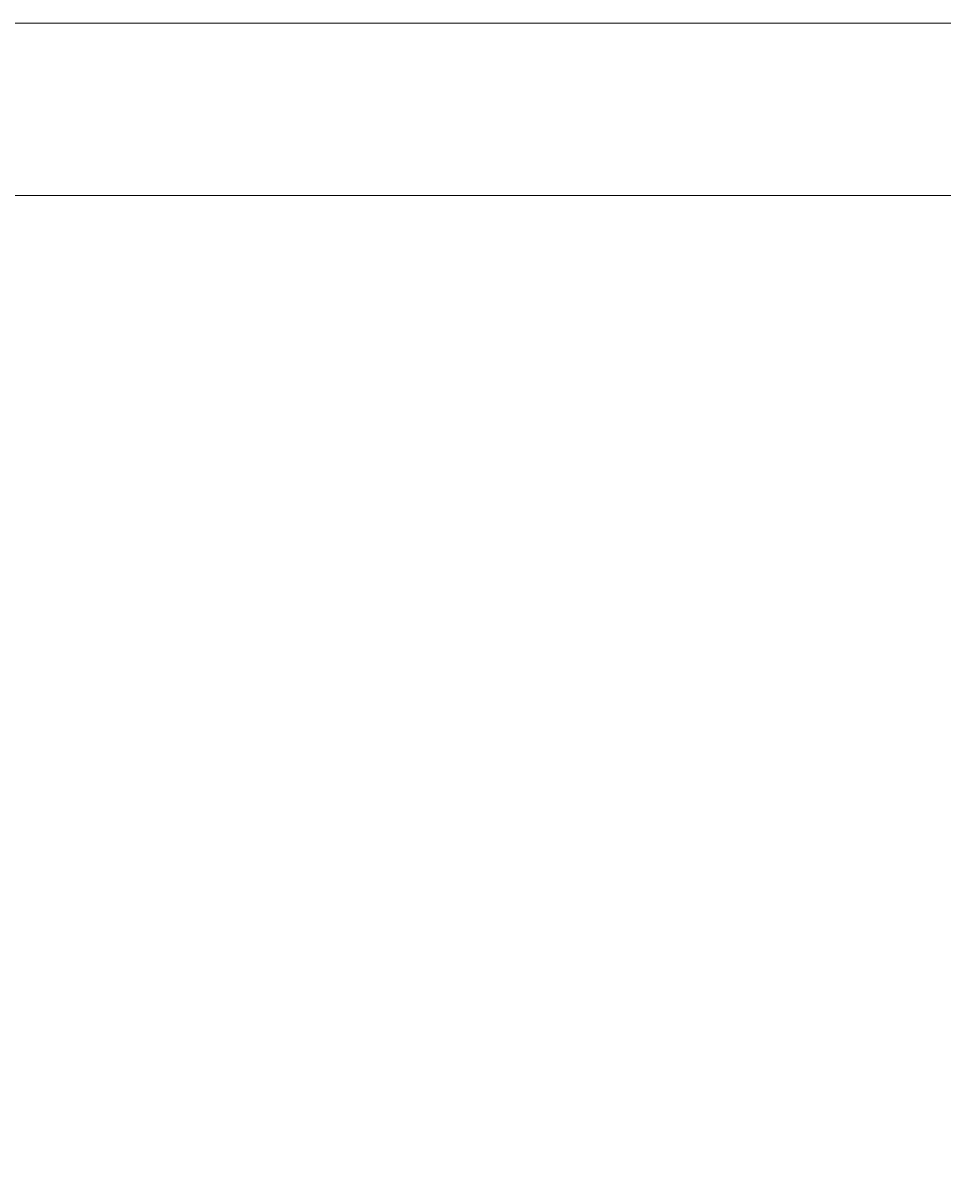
# Model space of a CAD drawing. Header units: inches. Extents: x -20481 to 20248, y -642 to 972.
# Tile 28 of 37: x 891 to 923, y 98 to 138. Entities that reach past the tile are written whole.
import ezdxf

# ---------------------------------------------------------------- set-up
doc = ezdxf.new("R2010")
doc.units = ezdxf.units.IN
doc.header["$MEASUREMENT"] = 0
doc.layers.add('S-ANNO-DIMS', color=1, linetype='Continuous')
doc.layers.add('S-FDTN_DRN', color=3, linetype='Continuous', lineweight=50)
doc.styles.add('Annotative', font='romans.shx', dxfattribs={"width": 0.8, "height": 0.125})
doc.dimstyles.new('Annotative', dxfattribs={"dimscale": 0, "dimtxt": 0.125, "dimasz": 0.125, "dimexe": 0.179688, "dimexo": 0.0625, "dimgap": 0.09, "dimtad": 1, "dimdec": 3, "dimzin": 3, "dimdsep": 46, "dimlunit": 4, "dimtxsty": 'Annotative', "dimcen": 0.09, "dimclrt": 2, "dimazin": 2, "dimtfac": 1, "dimtdec": 3, "dimtmove": 1, "dimatfit": 3, "dimfxl": 1, "dimtfill": 1, "dimfrac": 2, "dimtolj": 1, "dimtzin": 0, "dimarcsym": 0})

# ---------------------------------------------------------------- blocks, each defined once
blk = doc.blocks.new('*D13')
at = {"layer": 'Defpoints', "color": 0, "transparency": 16777216}
for p in [(950, 132.314), (758, 116.043), (950, 74.406)]:
    blk.add_point(p, dxfattribs=at)
at = {"layer": 'S-ANNO-DIMS', "color": 0, "lineweight": -2, "transparency": 16777216}
for p, q in [((950, 126.314), (950, 57.156)), ((758, 110.043), (758, 57.156)), ((770, 74.406), (938, 74.406))]:
    blk.add_line(p, q, dxfattribs=at)
at = {"layer": 'S-ANNO-DIMS', "color": 0, "transparency": 16777216}
for points in [[(770, 76.406), (770, 72.406), (758, 74.406)], [(938, 76.406), (938, 72.406), (950, 74.406)]]:
    blk.add_solid(points, dxfattribs=at)
at = {"layer": 'S-ANNO-DIMS', "color": 2, "lineweight": -3, "transparency": 16777216, "insert": (854, 90.189), "char_height": 12, "attachment_point": 5, "style": 'Annotative', "bg_fill": 3, "box_fill_scale": 1.25, "bg_fill_color": 256, "bg_fill_true_color": 13158600, "bg_fill_transparency": 0}
blk.add_mtext('\\A1;16\'-0"', dxfattribs=at)

msp = doc.modelspace()

# ---------------------------------------------------------------- dimensions: what is measured, and where the dimension line sits
at = {"layer": 'S-ANNO-DIMS', "lineweight": -3}
dim = msp.add_linear_dim(base=(950, 74.4058), p1=(758, 116.0434), p2=(950, 132.3145), dimstyle='Annotative', override={"dimpost": '\\X'}, dxfattribs=at)
dim.commit()
dim.dimension.update_dxf_attribs({"geometry": '*D13', "text_midpoint": (854, 90.1886)})

# ---------------------------------------------------------------- next in the draw order: linework, layer by layer
at = {"layer": 'S-FDTN_DRN', "linetype": 'Continuous', "lineweight": 0}
msp.add_lwpolyline([(102, 132), (1056, 132), (1056, 138), (102, 138)], close=True, dxfattribs=at)

doc.saveas('drawing.dxf')
